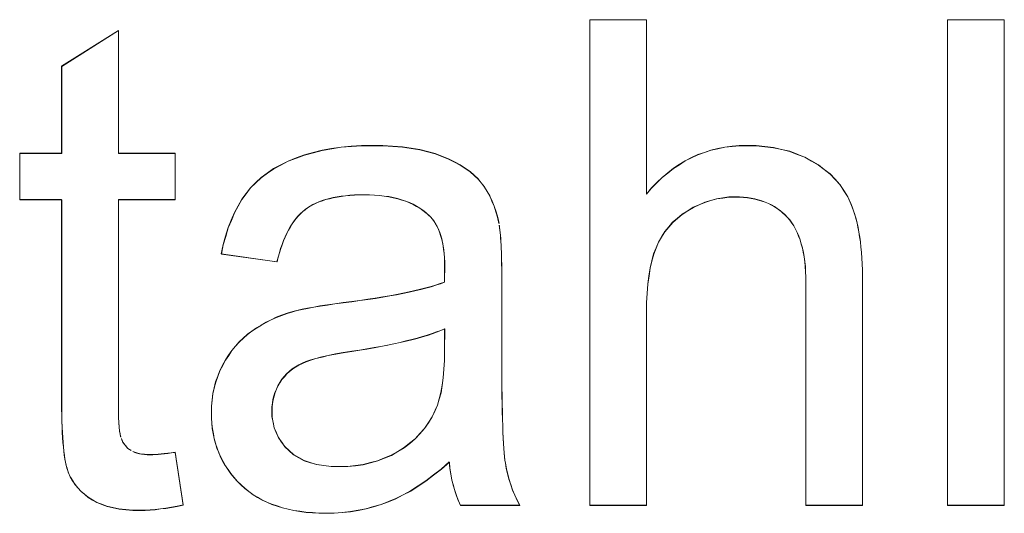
# Model space of a CAD drawing. Extents: x 229 to 926, y 37 to 878.
# Tile 97 of 163: x 337.38 to 342.45, y 834.49 to 837.03. Entities that reach past the tile are written whole.
import ezdxf
from ezdxf.lldxf.tags import DXFTag

# ---------------------------------------------------------------- set-up
doc = ezdxf.new("R2010")
doc.units = 0
doc.layers.get('0').update_dxf_attribs({"linetype": 'fein_strichliert', "lineweight": 13})
doc.layers.add('Beschriftung', color=7, linetype='Continuous', lineweight=25)
doc.layers.add('Beschriftung-A03CPAFWA9', color=7, linetype='Continuous', lineweight=25)
tags = doc.linetypes.add('fein_strichliert', pattern=[4, 1, -2, 1]).pattern_tags.tags
tags[8:9] = [DXFTag(74, 4), DXFTag(75, 0), DXFTag(340, '0'), DXFTag(46, 0.0), DXFTag(50, 0.0), DXFTag(44, 0.0), DXFTag(45, 0.0)]
tags[6:7] = [DXFTag(74, 4), DXFTag(75, 0), DXFTag(340, '0'), DXFTag(46, 0.0), DXFTag(50, 0.0), DXFTag(44, 0.0), DXFTag(45, 0.0)]
tags[4:5] = [DXFTag(74, 4), DXFTag(75, 0), DXFTag(340, '0'), DXFTag(46, 0.0), DXFTag(50, 0.0), DXFTag(44, 0.0), DXFTag(45, 0.0)]

# ---------------------------------------------------------------- blocks, each defined once
blk = doc.blocks.new('Referenz-A03CPAFUA9', base_point=(255.7277, 66.0323))
at = {"layer": 'Beschriftung', "color": 0, "lineweight": -2}
for p, q in [((340.314, 834.5274), (340.314, 837.0274)), ((340.314, 837.0274), (340.6062, 837.0274)), ((340.6062, 837.0274), (340.6062, 836.13)), ((342.156, 834.5274), (342.156, 837.0274)), ((342.156, 837.0274), (342.4481, 837.0274)), ((342.4481, 837.0274), (342.4481, 834.5274)), ((337.5937, 836.7881), (337.8859, 836.9722)), ((337.8859, 836.9722), (337.8859, 836.3396)), ((337.5937, 836.3396), (337.5937, 836.7881)), ((338.8442, 836.3315), (338.8898, 836.3436)), ((338.8898, 836.3436), (338.9354, 836.3556)), ((338.9354, 836.3556), (338.9842, 836.3636)), ((338.9842, 836.3636), (339.0331, 836.3715)), ((339.0331, 836.3715), (339.0854, 836.3755)), ((339.0854, 836.3755), (339.1376, 836.3795)), ((339.1376, 836.3795), (339.1932, 836.3795)), ((339.1932, 836.3795), (339.2485, 836.3795)), ((339.2485, 836.3795), (339.2985, 836.3762)), ((339.2985, 836.3762), (339.3484, 836.3727)), ((339.3484, 836.3727), (339.3933, 836.3659)), ((339.3933, 836.3659), (339.4381, 836.3591)), ((339.4381, 836.3591), (339.4778, 836.3488)), ((339.4778, 836.3488), (339.5175, 836.3386)), ((340.8699, 836.3327), (340.9039, 836.3444)), ((340.9039, 836.3444), (340.9378, 836.3562)), ((340.9378, 836.3562), (340.9734, 836.364)), ((340.9734, 836.364), (341.009, 836.3717)), ((341.009, 836.3717), (341.0463, 836.3756)), ((341.0463, 836.3756), (341.0836, 836.3795)), ((341.0836, 836.3795), (341.1226, 836.3795)), ((341.1226, 836.3795), (341.1705, 836.3795)), ((341.1705, 836.3795), (341.2153, 836.3745)), ((341.2153, 836.3745), (341.26, 836.3697)), ((341.26, 836.3697), (341.3017, 836.3597)), ((341.3017, 836.3597), (341.3433, 836.3498)), ((341.3433, 836.3498), (341.3818, 836.3349)), ((337.3777, 836.1013), (337.3777, 836.3396)), ((337.3777, 836.3396), (337.5937, 836.3396)), ((337.8859, 836.3396), (338.178, 836.3396)), ((338.178, 836.3396), (338.178, 836.1013)), ((338.7226, 836.2801), (338.7599, 836.2995)), ((338.7599, 836.2995), (338.8021, 836.3155)), ((338.8021, 836.3155), (338.8442, 836.3315)), ((339.5175, 836.3386), (339.5519, 836.3249)), ((339.5519, 836.3249), (339.5864, 836.3113)), ((339.5864, 836.3113), (339.6163, 836.2959)), ((339.6163, 836.2959), (339.6462, 836.2805)), ((340.7747, 836.2821), (340.8054, 836.3015)), ((340.8054, 836.3015), (340.8376, 836.3172)), ((340.8376, 836.3172), (340.8699, 836.3327)), ((341.3818, 836.3349), (341.4202, 836.32)), ((341.4202, 836.32), (341.4556, 836.3002)), ((341.4556, 836.3002), (341.4909, 836.2804)), ((338.6531, 836.2379), (338.6854, 836.2607)), ((338.6854, 836.2607), (338.7226, 836.2801)), ((339.6462, 836.2805), (339.6717, 836.2633)), ((339.6717, 836.2633), (339.697, 836.2461)), ((339.697, 836.2461), (339.7178, 836.2272)), ((340.6862, 836.2158), (340.7152, 836.2392)), ((340.7152, 836.2392), (340.7442, 836.2627)), ((340.7442, 836.2627), (340.7747, 836.2821)), ((341.4909, 836.2804), (341.5211, 836.2568)), ((341.5211, 836.2568), (341.5515, 836.2332)), ((338.5663, 836.1624), (338.5936, 836.1887)), ((338.5936, 836.1887), (338.6208, 836.2149)), ((338.6208, 836.2149), (338.6531, 836.2379)), ((339.7178, 836.2272), (339.7385, 836.2083)), ((339.7385, 836.2083), (339.7548, 836.1876)), ((340.6318, 836.1612), (340.659, 836.1886)), ((340.659, 836.1886), (340.6862, 836.2158)), ((341.5515, 836.2332), (341.5767, 836.2058)), ((341.5767, 836.2058), (341.6021, 836.1784)), ((338.5441, 836.1328), (338.5663, 836.1624)), ((339.7548, 836.1876), (339.7711, 836.1669)), ((339.7711, 836.1669), (339.7849, 836.1435)), ((339.7849, 836.1435), (339.7987, 836.12)), ((340.6062, 836.13), (340.6318, 836.1612)), ((341.6021, 836.1784), (341.6223, 836.1473)), ((341.6223, 836.1473), (341.6425, 836.1161)), ((337.5937, 836.1013), (337.3777, 836.1013)), ((337.5937, 835.0578), (337.5937, 836.1013)), ((338.178, 836.1013), (337.8859, 836.1013)), ((337.8859, 836.1013), (337.8859, 835.0397)), ((338.5025, 836.0689), (338.5217, 836.1031)), ((338.5217, 836.1031), (338.5441, 836.1328)), ((338.9189, 836.0905), (338.9033, 836.0834)), ((338.9363, 836.0965), (338.9189, 836.0905)), ((338.9535, 836.1023), (338.9363, 836.0965)), ((338.9726, 836.1071), (338.9535, 836.1023)), ((338.9915, 836.1118), (338.9726, 836.1071)), ((339.0122, 836.1154), (338.9915, 836.1118)), ((339.0329, 836.119), (339.0122, 836.1154)), ((339.0553, 836.1214), (339.0329, 836.119)), ((339.0776, 836.1237), (339.0553, 836.1214)), ((339.1016, 836.1249), (339.0776, 836.1237)), ((339.1257, 836.1261), (339.1016, 836.1249)), ((339.1515, 836.1261), (339.1257, 836.1261)), ((339.179, 836.1261), (339.1515, 836.1261)), ((339.2048, 836.1245), (339.179, 836.1261)), ((339.2307, 836.1228), (339.2048, 836.1245)), ((339.2548, 836.1196), (339.2307, 836.1228)), ((339.279, 836.1164), (339.2548, 836.1196)), ((339.3014, 836.1115), (339.279, 836.1164)), ((339.324, 836.1066), (339.3014, 836.1115)), ((339.3447, 836.1), (339.324, 836.1066)), ((339.3654, 836.0935), (339.3447, 836.1)), ((339.3845, 836.0854), (339.3654, 836.0935)), ((339.7987, 836.12), (339.8099, 836.0939)), ((339.8099, 836.0939), (339.8214, 836.0678)), ((340.906, 836.0881), (340.8764, 836.0749)), ((340.9365, 836.097), (340.906, 836.0881)), ((340.9671, 836.1058), (340.9365, 836.097)), ((340.9986, 836.1103), (340.9671, 836.1058)), ((341.0302, 836.1146), (340.9986, 836.1103)), ((341.0626, 836.1146), (341.0302, 836.1146)), ((341.0844, 836.1146), (341.0626, 836.1146)), ((341.1049, 836.1131), (341.0844, 836.1146)), ((341.1254, 836.1114), (341.1049, 836.1131)), ((341.1447, 836.1081), (341.1254, 836.1114)), ((341.1638, 836.1048), (341.1447, 836.1081)), ((341.1818, 836.0999), (341.1638, 836.1048)), ((341.1999, 836.0951), (341.1818, 836.0999)), ((341.2167, 836.0885), (341.1999, 836.0951)), ((341.2335, 836.0819), (341.2167, 836.0885)), ((341.6425, 836.1161), (341.6577, 836.0811)), ((338.4834, 836.0346), (338.5025, 836.0689)), ((338.8353, 836.0406), (338.8238, 836.0293)), ((338.8475, 836.0501), (338.8353, 836.0406)), ((338.8598, 836.0596), (338.8475, 836.0501)), ((338.8737, 836.068), (338.8598, 836.0596)), ((338.8877, 836.0762), (338.8737, 836.068)), ((338.9033, 836.0834), (338.8877, 836.0762)), ((339.4036, 836.0772), (339.3845, 836.0854)), ((339.421, 836.0674), (339.4036, 836.0772)), ((339.4384, 836.0576), (339.421, 836.0674)), ((339.454, 836.0463), (339.4384, 836.0576)), ((339.4697, 836.0348), (339.454, 836.0463)), ((339.8214, 836.0678), (339.8303, 836.0389)), ((339.8303, 836.0389), (339.8392, 836.01)), ((340.8181, 836.0439), (340.7896, 836.0262)), ((340.8468, 836.0617), (340.8181, 836.0439)), ((340.8764, 836.0749), (340.8468, 836.0617)), ((341.2491, 836.0738), (341.2335, 836.0819)), ((341.2647, 836.0656), (341.2491, 836.0738)), ((341.279, 836.0557), (341.2647, 836.0656)), ((341.2933, 836.0459), (341.279, 836.0557)), ((341.3065, 836.0344), (341.2933, 836.0459)), ((341.6577, 836.0811), (341.6654, 836.0636)), ((341.6654, 836.0636), (341.6721, 836.0442)), ((341.6721, 836.0442), (341.6787, 836.0247)), ((338.4513, 835.9567), (338.4673, 835.9956)), ((338.4673, 835.9956), (338.4834, 836.0346)), ((338.791, 835.9917), (338.7812, 835.9768)), ((338.8017, 836.0048), (338.791, 835.9917)), ((338.8124, 836.018), (338.8017, 836.0048)), ((338.8238, 836.0293), (338.8124, 836.018)), ((339.4836, 836.0218), (339.4697, 836.0348)), ((339.494, 836.0122), (339.4836, 836.0218)), ((339.503, 836.0008), (339.494, 836.0122)), ((339.5121, 835.9895), (339.503, 836.0008)), ((339.5198, 835.9764), (339.5121, 835.9895)), ((339.8392, 836.01), (339.8458, 835.9785)), ((340.765, 836.0055), (340.7405, 835.9846)), ((340.7896, 836.0262), (340.765, 836.0055)), ((341.3195, 836.0229), (341.3065, 836.0344)), ((341.3314, 836.0098), (341.3195, 836.0229)), ((341.3433, 835.9967), (341.3314, 836.0098)), ((341.3537, 835.9817), (341.3433, 835.9967)), ((341.6787, 836.0247), (341.6844, 836.0033)), ((341.6844, 836.0033), (341.6901, 835.9819)), ((338.4384, 835.913), (338.4513, 835.9567)), ((338.7623, 835.945), (338.7532, 835.9281)), ((338.7713, 835.9618), (338.7623, 835.945)), ((338.7812, 835.9768), (338.7713, 835.9618)), ((339.5276, 835.9633), (339.5198, 835.9764)), ((339.534, 835.9485), (339.5276, 835.9633)), ((339.5405, 835.9337), (339.534, 835.9485)), ((339.8475, 835.9688), (339.8491, 835.9569)), ((339.8491, 835.9569), (339.8507, 835.9452)), ((339.8507, 835.9452), (339.8521, 835.9314)), ((340.6997, 835.9366), (340.6834, 835.9095)), ((340.7201, 835.9606), (340.6997, 835.9366)), ((340.7405, 835.9846), (340.7201, 835.9606)), ((341.3641, 835.9666), (341.3537, 835.9817)), ((341.373, 835.9495), (341.3641, 835.9666)), ((341.382, 835.9325), (341.373, 835.9495)), ((341.6901, 835.9819), (341.6948, 835.9585)), ((341.6948, 835.9585), (341.6996, 835.9351)), ((341.6996, 835.9351), (341.7034, 835.9097)), ((338.4255, 835.8695), (338.4384, 835.913)), ((338.7367, 835.8908), (338.7292, 835.8703)), ((338.7449, 835.9095), (338.7367, 835.8908)), ((338.7532, 835.9281), (338.7449, 835.9095)), ((339.5457, 835.9171), (339.5405, 835.9337)), ((339.5508, 835.9005), (339.5457, 835.9171)), ((339.5547, 835.8822), (339.5508, 835.9005)), ((339.8521, 835.9314), (339.8535, 835.9177)), ((339.8535, 835.9177), (339.8546, 835.9019)), ((339.8546, 835.9019), (339.8558, 835.8863)), ((339.8558, 835.8863), (339.8567, 835.8686)), ((340.6834, 835.9095), (340.6671, 835.8824)), ((341.3894, 835.9136), (341.382, 835.9325)), ((341.3968, 835.8946), (341.3894, 835.9136)), ((341.4027, 835.8736), (341.3968, 835.8946)), ((341.7034, 835.9097), (341.7072, 835.8844)), ((341.7072, 835.8844), (341.71, 835.857)), ((338.4158, 835.8212), (338.4255, 835.8695)), ((338.7217, 835.8499), (338.715, 835.8276)), ((338.7292, 835.8703), (338.7217, 835.8499)), ((339.5586, 835.8639), (339.5547, 835.8822)), ((339.5612, 835.8439), (339.5586, 835.8639)), ((339.5638, 835.8238), (339.5612, 835.8439)), ((339.8567, 835.8686), (339.8575, 835.8508)), ((339.8575, 835.8508), (339.8583, 835.8312)), ((340.6549, 835.8521), (340.6427, 835.8219)), ((340.6671, 835.8824), (340.6549, 835.8521)), ((341.4086, 835.8527), (341.4027, 835.8736)), ((341.4132, 835.8299), (341.4086, 835.8527)), ((341.71, 835.857), (341.7129, 835.8297)), ((338.7025, 835.7813), (338.4158, 835.8212)), ((338.7084, 835.8053), (338.7025, 835.7813)), ((338.715, 835.8276), (338.7084, 835.8053)), ((339.565, 835.802), (339.5638, 835.8238)), ((339.5663, 835.7803), (339.565, 835.802)), ((339.8583, 835.8312), (339.859, 835.8115)), ((339.859, 835.8115), (339.8594, 835.7899)), ((339.8594, 835.7899), (339.8599, 835.7683)), ((340.6336, 835.7858), (340.6245, 835.7498)), ((340.6427, 835.8219), (340.6336, 835.7858)), ((341.4176, 835.8069), (341.4132, 835.8299)), ((341.4205, 835.7821), (341.4176, 835.8069)), ((341.7129, 835.8297), (341.7149, 835.8004)), ((341.7149, 835.8004), (341.7167, 835.771)), ((339.5659, 835.7281), (339.5662, 835.7382)), ((339.5662, 835.7382), (339.5663, 835.7567)), ((339.5663, 835.7567), (339.5663, 835.7803)), ((339.8599, 835.7683), (339.86, 835.7446)), ((339.86, 835.7446), (339.8604, 835.7212)), ((340.6245, 835.7498), (340.6184, 835.7081)), ((341.4235, 835.7572), (341.4205, 835.7821)), ((341.4249, 835.7304), (341.4235, 835.7572)), ((341.7167, 835.771), (341.7177, 835.7398)), ((341.7177, 835.7398), (341.7186, 835.7084)), ((339.5648, 835.6765), (339.5651, 835.6923)), ((339.5651, 835.6923), (339.5654, 835.7052)), ((339.5654, 835.7052), (339.5657, 835.7181)), ((339.5657, 835.7181), (339.5659, 835.7281)), ((339.8604, 835.7212), (339.8604, 835.6955)), ((339.8604, 835.6955), (339.8604, 835.2865)), ((340.6184, 835.7081), (340.6123, 835.6663)), ((341.4265, 835.7035), (341.4249, 835.7304)), ((341.4265, 835.6748), (341.4265, 835.7035)), ((341.7186, 835.7084), (341.7186, 835.6752)), ((339.3834, 835.6259), (339.413, 835.6328)), ((339.413, 835.6328), (339.4427, 835.6397)), ((339.4427, 835.6397), (339.4694, 835.6468)), ((339.4694, 835.6468), (339.4962, 835.654)), ((339.4962, 835.654), (339.52, 835.6613)), ((339.52, 835.6613), (339.5438, 835.6687)), ((339.5438, 835.6687), (339.5648, 835.6765)), ((340.6123, 835.6663), (340.6093, 835.6188)), ((341.4265, 834.5274), (341.4265, 835.6748)), ((341.7186, 835.6752), (341.7186, 834.5274)), ((339.0878, 835.5764), (339.1291, 835.5821)), ((339.1291, 835.5821), (339.1705, 835.588)), ((339.1705, 835.588), (339.2089, 835.594)), ((339.2089, 835.594), (339.2473, 835.6001)), ((339.2473, 835.6001), (339.2827, 835.6063)), ((339.2827, 835.6063), (339.3182, 835.6128)), ((339.3182, 835.6128), (339.3509, 835.6193)), ((339.3509, 835.6193), (339.3834, 835.6259)), ((340.6093, 835.6188), (340.6062, 835.5712)), ((338.7839, 835.5249), (338.8054, 835.5308)), ((338.8054, 835.5308), (338.8323, 835.5366)), ((338.8323, 835.5366), (338.8594, 835.5425)), ((338.8594, 835.5425), (338.8918, 835.5482)), ((338.8918, 835.5482), (338.9242, 835.554)), ((338.9242, 835.554), (338.9622, 835.5597)), ((338.9622, 835.5597), (339.0001, 835.5653)), ((339.0001, 835.5653), (339.0436, 835.5708)), ((339.0436, 835.5708), (339.0878, 835.5764)), ((340.6062, 835.5712), (340.6062, 835.518)), ((338.6465, 835.4701), (338.6728, 835.4826)), ((338.6728, 835.4826), (338.6991, 835.4953)), ((338.6991, 835.4953), (338.7268, 835.5058)), ((338.7268, 835.5058), (338.7546, 835.5163)), ((338.7546, 835.5163), (338.7839, 835.5249)), ((340.6062, 835.518), (340.6062, 834.5274)), ((338.5736, 835.4243), (338.5969, 835.4409)), ((338.5969, 835.4409), (338.6218, 835.4555)), ((338.6218, 835.4555), (338.6465, 835.4701)), ((339.5464, 835.4278), (339.524, 835.4196)), ((339.5663, 835.4363), (339.5464, 835.4278)), ((339.5648, 835.3238), (339.5663, 835.4363)), ((338.508, 835.369), (338.5291, 835.3884)), ((338.5291, 835.3884), (338.5502, 835.4077)), ((338.5502, 835.4077), (338.5736, 835.4243)), ((339.397, 835.3805), (339.3672, 835.3733)), ((339.4244, 835.3881), (339.397, 835.3805)), ((339.4518, 835.3956), (339.4244, 835.3881)), ((339.4767, 835.4035), (339.4518, 835.3956)), ((339.5016, 835.4114), (339.4767, 835.4035)), ((339.524, 835.4196), (339.5016, 835.4114)), ((338.4703, 835.325), (338.4891, 835.347)), ((338.4891, 835.347), (338.508, 835.369)), ((339.1282, 835.3264), (339.0884, 835.3205)), ((339.1656, 835.3327), (339.1282, 835.3264)), ((339.2029, 835.3389), (339.1656, 835.3327)), ((339.2378, 835.3456), (339.2029, 835.3389)), ((339.2726, 835.3522), (339.2378, 835.3456)), ((339.3049, 835.3591), (339.2726, 835.3522)), ((339.3373, 835.366), (339.3049, 835.3591)), ((339.3672, 835.3733), (339.3373, 835.366)), ((338.437, 835.2754), (338.4536, 835.3002)), ((338.4536, 835.3002), (338.4703, 835.325)), ((338.8772, 835.2757), (338.8519, 835.2676)), ((338.9024, 835.2838), (338.8772, 835.2757)), ((338.9344, 835.2915), (338.9024, 835.2838)), ((338.9663, 835.2991), (338.9344, 835.2915)), ((339.0048, 835.3064), (338.9663, 835.2991)), ((339.0433, 835.3136), (339.0048, 835.3064)), ((339.0884, 835.3205), (339.0433, 835.3136)), ((339.5648, 835.2732), (339.5648, 835.3238)), ((339.8604, 835.2865), (339.8604, 835.233)), ((338.4081, 835.2205), (338.4226, 835.248)), ((338.4226, 835.248), (338.437, 835.2754)), ((338.7814, 835.2296), (338.7669, 835.2172)), ((338.7979, 835.2401), (338.7814, 835.2296)), ((338.8145, 835.2506), (338.7979, 835.2401)), ((338.8331, 835.2591), (338.8145, 835.2506)), ((338.8519, 835.2676), (338.8331, 835.2591)), ((339.5589, 835.1842), (339.5618, 835.2287)), ((339.5618, 835.2287), (339.5648, 835.2732)), ((339.8604, 835.233), (339.8606, 835.1845)), ((338.3866, 835.1627), (338.3974, 835.1916)), ((338.3974, 835.1916), (338.4081, 835.2205)), ((338.7279, 835.1759), (338.7178, 835.1594)), ((338.7402, 835.1903), (338.7279, 835.1759)), ((338.7525, 835.2047), (338.7402, 835.1903)), ((338.7669, 835.2172), (338.7525, 835.2047)), ((339.5529, 835.1458), (339.5589, 835.1842)), ((339.8606, 835.1845), (339.861, 835.1359)), ((338.3722, 835.1021), (338.3794, 835.1323)), ((338.3794, 835.1323), (338.3866, 835.1627)), ((338.7, 835.1257), (338.6924, 835.1085)), ((338.7076, 835.143), (338.7, 835.1257)), ((338.7178, 835.1594), (338.7076, 835.143)), ((339.5471, 835.1075), (339.5529, 835.1458)), ((339.861, 835.1359), (339.8615, 835.0923)), ((338.3685, 835.0703), (338.3722, 835.1021)), ((338.6873, 835.0902), (338.6821, 835.072)), ((338.6924, 835.1085), (338.6873, 835.0902)), ((339.5294, 835.0432), (339.5383, 835.0753)), ((339.5383, 835.0753), (339.5471, 835.1075)), ((339.8615, 835.0923), (339.8621, 835.0487)), ((337.5937, 835.0231), (337.5937, 835.0578)), ((337.5942, 834.9916), (337.5937, 835.0231)), ((337.8859, 835.0397), (337.8859, 835.0068)), ((338.365, 835.0385), (338.3685, 835.0703)), ((338.365, 835.0053), (338.365, 835.0385)), ((338.6797, 835.0529), (338.6771, 835.0338)), ((338.6771, 835.0338), (338.6771, 835.0137)), ((338.6821, 835.072), (338.6797, 835.0529)), ((339.5176, 835.0172), (339.5294, 835.0432)), ((339.8621, 835.0487), (339.863, 835.0098)), ((337.5948, 834.96), (337.5942, 834.9916)), ((337.8859, 835.0068), (337.8868, 834.9799)), ((337.8868, 834.9799), (337.8877, 834.9528)), ((338.365, 834.9769), (338.365, 835.0053)), ((338.3674, 834.9498), (338.365, 834.9769)), ((338.6771, 835.0137), (338.6771, 834.983)), ((338.6771, 834.983), (338.6826, 834.955)), ((339.4825, 834.9534), (339.5022, 834.9836)), ((339.5022, 834.9836), (339.5176, 835.0172)), ((339.863, 835.0098), (339.8638, 834.9711)), ((337.5959, 834.9313), (337.5948, 834.96)), ((337.597, 834.9027), (337.5959, 834.9313)), ((337.8877, 834.9528), (337.8897, 834.9316)), ((337.8897, 834.9316), (337.8916, 834.9105)), ((338.3697, 834.9228), (338.3674, 834.9498)), ((338.3745, 834.897), (338.3697, 834.9228)), ((338.6826, 834.955), (338.6882, 834.9268)), ((338.6882, 834.9268), (338.6992, 834.9013)), ((339.4385, 834.8969), (339.4627, 834.9234)), ((339.4627, 834.9234), (339.4825, 834.9534)), ((339.8638, 834.9711), (339.8651, 834.9373)), ((339.8651, 834.9373), (339.8662, 834.9035)), ((337.5987, 834.877), (337.597, 834.9027)), ((337.6003, 834.8513), (337.5987, 834.877)), ((337.8916, 834.9105), (337.8945, 834.8952)), ((337.8945, 834.8952), (337.8973, 834.8799)), ((337.9012, 834.8705), (337.9089, 834.8517)), ((338.3793, 834.8712), (338.3745, 834.897)), ((338.3864, 834.8467), (338.3793, 834.8712)), ((338.6992, 834.9013), (338.7103, 834.8757)), ((338.7103, 834.8757), (338.7268, 834.8527)), ((339.3859, 834.8474), (339.4144, 834.8703)), ((339.4144, 834.8703), (339.4385, 834.8969)), ((339.8662, 834.9035), (339.8676, 834.8746)), ((339.8676, 834.8746), (339.869, 834.8457)), ((337.6026, 834.8287), (337.6003, 834.8513)), ((337.6048, 834.8059), (337.6026, 834.8287)), ((337.9089, 834.8517), (337.9214, 834.8367)), ((337.9214, 834.8367), (337.9338, 834.8217)), ((337.9338, 834.8217), (337.9513, 834.8106)), ((338.3935, 834.8222), (338.3864, 834.8467)), ((338.4031, 834.7989), (338.3935, 834.8222)), ((338.7268, 834.8527), (338.7434, 834.8297)), ((338.7434, 834.8297), (338.7656, 834.8092)), ((339.3246, 834.8051), (339.3574, 834.8244)), ((339.3574, 834.8244), (339.3859, 834.8474)), ((339.869, 834.8457), (339.8708, 834.8217)), ((339.8708, 834.8217), (339.8726, 834.7976)), ((337.6076, 834.7862), (337.6048, 834.8059)), ((337.6104, 834.7665), (337.6076, 834.7862)), ((337.9599, 834.8051), (337.9704, 834.801)), ((337.9704, 834.801), (337.981, 834.7968)), ((337.981, 834.7968), (337.9935, 834.794)), ((337.9935, 834.794), (338.0058, 834.7912)), ((338.0058, 834.7912), (338.0201, 834.7899)), ((338.0201, 834.7899), (338.0344, 834.7885)), ((338.0344, 834.7885), (338.0506, 834.7885)), ((338.0506, 834.7885), (338.0626, 834.7885)), ((338.0626, 834.7885), (338.0766, 834.7893)), ((338.0766, 834.7893), (338.0907, 834.7901)), ((338.0907, 834.7901), (338.1066, 834.7915)), ((338.1066, 834.7915), (338.1226, 834.7932)), ((338.1226, 834.7932), (338.1404, 834.7955)), ((338.1404, 834.7955), (338.1583, 834.7979)), ((338.1583, 834.7979), (338.178, 834.801)), ((338.178, 834.801), (338.2198, 834.5298)), ((338.4126, 834.7756), (338.4031, 834.7989)), ((338.4245, 834.7536), (338.4126, 834.7756)), ((338.7656, 834.8092), (338.7876, 834.7888)), ((338.7876, 834.7888), (338.8148, 834.7735)), ((338.8148, 834.7735), (338.8421, 834.7581)), ((339.2212, 834.7565), (339.2565, 834.7711)), ((339.2565, 834.7711), (339.2917, 834.7857)), ((339.2917, 834.7857), (339.3246, 834.8051)), ((339.8726, 834.7976), (339.8746, 834.7785)), ((339.8746, 834.7785), (339.8766, 834.7594)), ((337.6137, 834.7498), (337.6104, 834.7665)), ((337.6171, 834.7331), (337.6137, 834.7498)), ((337.621, 834.7193), (337.6171, 834.7331)), ((337.6249, 834.7056), (337.621, 834.7193)), ((338.4365, 834.7317), (338.4245, 834.7536)), ((338.4508, 834.7109), (338.4365, 834.7317)), ((338.8421, 834.7581), (338.8744, 834.7479)), ((338.8744, 834.7479), (338.9069, 834.7377)), ((338.9069, 834.7377), (338.9443, 834.7326)), ((338.9443, 834.7326), (338.9817, 834.7275)), ((338.9817, 834.7275), (339.0243, 834.7275)), ((339.0243, 834.7275), (339.0665, 834.7275)), ((339.0665, 834.7275), (339.1064, 834.7323)), ((339.1064, 834.7323), (339.1462, 834.7372)), ((339.1462, 834.7372), (339.1838, 834.7469)), ((339.1838, 834.7469), (339.2212, 834.7565)), ((339.59, 834.7503), (339.5491, 834.7142)), ((339.5931, 834.7185), (339.59, 834.7503)), ((339.5984, 834.6885), (339.5931, 834.7185)), ((339.8766, 834.7594), (339.879, 834.7452)), ((339.879, 834.7452), (339.8837, 834.7167)), ((337.6294, 834.6948), (337.6249, 834.7056)), ((337.6383, 834.6732), (337.6294, 834.6948)), ((337.6504, 834.6537), (337.6383, 834.6732)), ((338.4651, 834.6902), (338.4508, 834.7109)), ((338.4817, 834.6707), (338.4651, 834.6902)), ((338.4985, 834.6512), (338.4817, 834.6707)), ((339.5092, 834.6835), (339.4692, 834.6528)), ((339.5491, 834.7142), (339.5092, 834.6835)), ((339.6036, 834.6587), (339.5984, 834.6885)), ((339.8837, 834.7167), (339.8906, 834.689)), ((339.8906, 834.689), (339.8975, 834.6611)), ((337.6626, 834.6342), (337.6504, 834.6537)), ((337.678, 834.6168), (337.6626, 834.6342)), ((337.6934, 834.5994), (337.678, 834.6168)), ((338.5176, 834.633), (338.4985, 834.6512)), ((338.5367, 834.6148), (338.5176, 834.633)), ((339.43, 834.6273), (339.3908, 834.6019)), ((339.4692, 834.6528), (339.43, 834.6273)), ((339.6109, 834.6308), (339.6036, 834.6587)), ((339.6181, 834.6029), (339.6109, 834.6308)), ((339.8975, 834.6611), (339.9068, 834.634)), ((339.9068, 834.634), (339.916, 834.6067)), ((337.7121, 834.5842), (337.6934, 834.5994)), ((337.7307, 834.5688), (337.7121, 834.5842)), ((337.7527, 834.5556), (337.7307, 834.5688)), ((338.5578, 834.5989), (338.5367, 834.6148)), ((338.5789, 834.583), (338.5578, 834.5989)), ((338.6021, 834.5693), (338.5789, 834.583)), ((338.6253, 834.5557), (338.6021, 834.5693)), ((339.3525, 834.5817), (339.3142, 834.5616)), ((339.3908, 834.6019), (339.3525, 834.5817)), ((339.6274, 834.577), (339.6181, 834.6029)), ((339.6367, 834.5512), (339.6274, 834.577)), ((339.916, 834.6067), (339.9276, 834.5801)), ((339.9276, 834.5801), (339.9391, 834.5534)), ((337.7745, 834.5423), (337.7527, 834.5556)), ((337.8009, 834.5324), (337.7745, 834.5423)), ((337.8273, 834.5225), (337.8009, 834.5324)), ((337.8581, 834.5159), (337.8273, 834.5225)), ((337.8889, 834.5093), (337.8581, 834.5159)), ((338.1598, 834.5179), (338.1306, 834.5128)), ((338.189, 834.523), (338.1598, 834.5179)), ((338.2198, 834.5298), (338.189, 834.523)), ((338.6505, 834.5443), (338.6253, 834.5557)), ((338.6758, 834.5329), (338.6505, 834.5443)), ((338.7031, 834.5238), (338.6758, 834.5329)), ((338.7304, 834.5147), (338.7031, 834.5238)), ((339.2001, 834.5208), (339.1612, 834.5097)), ((339.239, 834.5319), (339.2001, 834.5208)), ((339.2766, 834.5468), (339.239, 834.5319)), ((339.3142, 834.5616), (339.2766, 834.5468)), ((339.6479, 834.5274), (339.6367, 834.5512)), ((339.9529, 834.5274), (339.6479, 834.5274)), ((339.9391, 834.5534), (339.9529, 834.5274)), ((340.6062, 834.5274), (340.314, 834.5274)), ((341.7186, 834.5274), (341.4265, 834.5274)), ((342.4481, 834.5274), (342.156, 834.5274)), ((337.9242, 834.5059), (337.8889, 834.5093)), ((337.9595, 834.5026), (337.9242, 834.5059)), ((337.9992, 834.5026), (337.9595, 834.5026)), ((338.0235, 834.5026), (337.9992, 834.5026)), ((338.0495, 834.5043), (338.0235, 834.5026)), ((338.0754, 834.506), (338.0495, 834.5043)), ((338.103, 834.5095), (338.0754, 834.506)), ((338.1306, 834.5128), (338.103, 834.5095)), ((338.7597, 834.5079), (338.7304, 834.5147)), ((338.7891, 834.501), (338.7597, 834.5079)), ((338.8205, 834.4965), (338.7891, 834.501)), ((338.8519, 834.492), (338.8205, 834.4965)), ((338.8854, 834.4896), (338.8519, 834.492)), ((338.9188, 834.4873), (338.8854, 834.4896)), ((338.9543, 834.4873), (338.9188, 834.4873)), ((338.9974, 834.4873), (338.9543, 834.4873)), ((339.039, 834.4911), (338.9974, 834.4873)), ((339.0807, 834.4948), (339.039, 834.4911)), ((339.1209, 834.5023), (339.0807, 834.4948)), ((339.1612, 834.5097), (339.1209, 834.5023))]:
    blk.add_line(p, q, dxfattribs=at)
blk = doc.blocks.new('Referenz-A03CPAG8A9', base_point=(281.5986, 66.0323))
at = {"layer": 'Beschriftung-A03CPAFWA9', "color": 0, "lineweight": -2}
for p, q in [((340.3145, 834.5262), (340.3145, 837.0262)), ((340.3145, 837.0262), (340.6067, 837.0262)), ((340.6067, 837.0262), (340.6067, 836.1288)), ((342.1565, 834.5262), (342.1565, 837.0262)), ((342.1565, 837.0262), (342.4486, 837.0262)), ((342.4486, 837.0262), (342.4486, 834.5262)), ((337.5942, 836.7869), (337.8864, 836.971)), ((337.8864, 836.971), (337.8864, 836.3384)), ((337.5942, 836.3384), (337.5942, 836.7869)), ((338.8447, 836.3303), (338.8903, 836.3424)), ((338.8903, 836.3424), (338.9359, 836.3543)), ((338.9359, 836.3543), (338.9847, 836.3623)), ((338.9847, 836.3623), (339.0336, 836.3703)), ((339.0336, 836.3703), (339.0859, 836.3743)), ((339.0859, 836.3743), (339.1381, 836.3783)), ((339.1381, 836.3783), (339.1937, 836.3783)), ((339.1937, 836.3783), (339.249, 836.3783)), ((339.249, 836.3783), (339.299, 836.375)), ((339.299, 836.375), (339.3489, 836.3715)), ((339.3489, 836.3715), (339.3938, 836.3647)), ((339.3938, 836.3647), (339.4386, 836.3579)), ((339.4386, 836.3579), (339.4783, 836.3476)), ((339.4783, 836.3476), (339.5179, 836.3374)), ((340.8704, 836.3315), (340.9044, 836.3432)), ((340.9044, 836.3432), (340.9382, 836.355)), ((340.9382, 836.355), (340.9739, 836.3628)), ((340.9739, 836.3628), (341.0095, 836.3705)), ((341.0095, 836.3705), (341.0468, 836.3744)), ((341.0468, 836.3744), (341.0841, 836.3783)), ((341.0841, 836.3783), (341.1231, 836.3783)), ((341.1231, 836.3783), (341.171, 836.3783)), ((341.171, 836.3783), (341.2158, 836.3733)), ((341.2158, 836.3733), (341.2605, 836.3684)), ((341.2605, 836.3684), (341.3021, 836.3585)), ((341.3021, 836.3585), (341.3438, 836.3485)), ((341.3438, 836.3485), (341.3823, 836.3337)), ((337.3782, 836.1001), (337.3782, 836.3384)), ((337.3782, 836.3384), (337.5942, 836.3384)), ((337.8864, 836.3384), (338.1785, 836.3384)), ((338.1785, 836.3384), (338.1785, 836.1001)), ((338.7232, 836.2788), (338.7604, 836.2983)), ((338.7604, 836.2983), (338.8026, 836.3143)), ((338.8026, 836.3143), (338.8447, 836.3303)), ((339.5179, 836.3374), (339.5524, 836.3237)), ((339.5524, 836.3237), (339.5869, 836.3101)), ((339.5869, 836.3101), (339.6168, 836.2947)), ((339.6168, 836.2947), (339.6467, 836.2793)), ((340.7752, 836.2809), (340.8058, 836.3003)), ((340.8058, 836.3003), (340.8381, 836.316)), ((340.8381, 836.316), (340.8704, 836.3315)), ((341.3823, 836.3337), (341.4207, 836.3188)), ((341.4207, 836.3188), (341.4561, 836.299)), ((341.4561, 836.299), (341.4913, 836.2792)), ((338.6536, 836.2367), (338.6859, 836.2595)), ((338.6859, 836.2595), (338.7232, 836.2788)), ((339.6467, 836.2793), (339.6722, 836.2621)), ((339.6722, 836.2621), (339.6975, 836.2449)), ((339.6975, 836.2449), (339.7183, 836.226)), ((340.7157, 836.238), (340.7446, 836.2615)), ((340.7446, 836.2615), (340.7752, 836.2809)), ((341.4913, 836.2792), (341.5216, 836.2556)), ((341.5216, 836.2556), (341.552, 836.232)), ((338.5941, 836.1875), (338.6213, 836.2137)), ((338.6213, 836.2137), (338.6536, 836.2367)), ((339.7183, 836.226), (339.739, 836.2071)), ((339.739, 836.2071), (339.7553, 836.1864)), ((340.6595, 836.1874), (340.6867, 836.2146)), ((340.6867, 836.2146), (340.7157, 836.238)), ((341.552, 836.232), (341.5772, 836.2046)), ((341.5772, 836.2046), (341.6025, 836.1772)), ((338.5446, 836.1316), (338.5668, 836.1612)), ((338.5668, 836.1612), (338.5941, 836.1875)), ((339.7553, 836.1864), (339.7715, 836.1657)), ((339.7715, 836.1657), (339.7853, 836.1423)), ((339.7853, 836.1423), (339.7992, 836.1188)), ((340.6067, 836.1288), (340.6323, 836.16)), ((340.6323, 836.16), (340.6595, 836.1874)), ((341.6025, 836.1772), (341.6228, 836.1461)), ((341.6228, 836.1461), (341.643, 836.1149)), ((337.5942, 836.1001), (337.3782, 836.1001)), ((337.5942, 835.0566), (337.5942, 836.1001)), ((338.1785, 836.1001), (337.8864, 836.1001)), ((337.8864, 836.1001), (337.8864, 835.0385)), ((338.503, 836.0677), (338.5222, 836.1019)), ((338.5222, 836.1019), (338.5446, 836.1316)), ((338.9194, 836.0893), (338.9038, 836.0822)), ((338.9368, 836.0953), (338.9194, 836.0893)), ((338.954, 836.1011), (338.9368, 836.0953)), ((338.9731, 836.1059), (338.954, 836.1011)), ((338.992, 836.1106), (338.9731, 836.1059)), ((339.0127, 836.1142), (338.992, 836.1106)), ((339.0334, 836.1178), (339.0127, 836.1142)), ((339.0558, 836.1202), (339.0334, 836.1178)), ((339.0781, 836.1225), (339.0558, 836.1202)), ((339.1021, 836.1237), (339.0781, 836.1225)), ((339.1262, 836.1249), (339.1021, 836.1237)), ((339.152, 836.1249), (339.1262, 836.1249)), ((339.1795, 836.1249), (339.152, 836.1249)), ((339.2053, 836.1233), (339.1795, 836.1249)), ((339.2312, 836.1216), (339.2053, 836.1233)), ((339.2553, 836.1184), (339.2312, 836.1216)), ((339.2795, 836.1152), (339.2553, 836.1184)), ((339.3019, 836.1103), (339.2795, 836.1152)), ((339.3245, 836.1054), (339.3019, 836.1103)), ((339.3452, 836.0988), (339.3245, 836.1054)), ((339.3659, 836.0923), (339.3452, 836.0988)), ((339.385, 836.0841), (339.3659, 836.0923)), ((339.7992, 836.1188), (339.8104, 836.0927)), ((339.8104, 836.0927), (339.8218, 836.0666)), ((340.9064, 836.0869), (340.8769, 836.0737)), ((340.937, 836.0958), (340.9064, 836.0869)), ((340.9676, 836.1046), (340.937, 836.0958)), ((340.9991, 836.109), (340.9676, 836.1046)), ((341.0306, 836.1134), (340.9991, 836.109)), ((341.0631, 836.1134), (341.0306, 836.1134)), ((341.0848, 836.1134), (341.0631, 836.1134)), ((341.1053, 836.1119), (341.0848, 836.1134)), ((341.1259, 836.1102), (341.1053, 836.1119)), ((341.1451, 836.1069), (341.1259, 836.1102)), ((341.1643, 836.1036), (341.1451, 836.1069)), ((341.1823, 836.0987), (341.1643, 836.1036)), ((341.2004, 836.0938), (341.1823, 836.0987)), ((341.2172, 836.0873), (341.2004, 836.0938)), ((341.234, 836.0807), (341.2172, 836.0873)), ((341.643, 836.1149), (341.6582, 836.0799)), ((338.4839, 836.0334), (338.503, 836.0677)), ((338.8358, 836.0394), (338.8243, 836.0281)), ((338.848, 836.0489), (338.8358, 836.0394)), ((338.8603, 836.0584), (338.848, 836.0489)), ((338.8742, 836.0667), (338.8603, 836.0584)), ((338.8882, 836.075), (338.8742, 836.0667)), ((338.9038, 836.0822), (338.8882, 836.075)), ((339.4041, 836.076), (339.385, 836.0841)), ((339.4215, 836.0662), (339.4041, 836.076)), ((339.4388, 836.0564), (339.4215, 836.0662)), ((339.4545, 836.0451), (339.4388, 836.0564)), ((339.4702, 836.0336), (339.4545, 836.0451)), ((339.8218, 836.0666), (339.8308, 836.0377)), ((339.8308, 836.0377), (339.8397, 836.0088)), ((340.8186, 836.0427), (340.79, 836.025)), ((340.8473, 836.0605), (340.8186, 836.0427)), ((340.8769, 836.0737), (340.8473, 836.0605)), ((341.2496, 836.0725), (341.234, 836.0807)), ((341.2651, 836.0644), (341.2496, 836.0725)), ((341.2795, 836.0545), (341.2651, 836.0644)), ((341.2938, 836.0447), (341.2795, 836.0545)), ((341.3069, 836.0332), (341.2938, 836.0447)), ((341.6582, 836.0799), (341.6658, 836.0624)), ((341.6658, 836.0624), (341.6725, 836.0429)), ((341.6725, 836.0429), (341.6792, 836.0235)), ((338.4518, 835.9555), (338.4678, 835.9944)), ((338.4678, 835.9944), (338.4839, 836.0334)), ((338.7915, 835.9905), (338.7817, 835.9756)), ((338.8022, 836.0036), (338.7915, 835.9905)), ((338.8129, 836.0168), (338.8022, 836.0036)), ((338.8243, 836.0281), (338.8129, 836.0168)), ((339.4841, 836.0205), (339.4702, 836.0336)), ((339.4945, 836.011), (339.4841, 836.0205)), ((339.5035, 835.9996), (339.4945, 836.011)), ((339.5126, 835.9883), (339.5035, 835.9996)), ((339.5203, 835.9752), (339.5126, 835.9883)), ((339.8397, 836.0088), (339.8463, 835.9773)), ((340.7655, 836.0043), (340.741, 835.9834)), ((340.79, 836.025), (340.7655, 836.0043)), ((341.32, 836.0217), (341.3069, 836.0332)), ((341.3319, 836.0086), (341.32, 836.0217)), ((341.3438, 835.9955), (341.3319, 836.0086)), ((341.3542, 835.9804), (341.3438, 835.9955)), ((341.6792, 836.0235), (341.6849, 836.0021)), ((341.6849, 836.0021), (341.6906, 835.9807)), ((338.4389, 835.9118), (338.4518, 835.9555)), ((338.7628, 835.9438), (338.7537, 835.9269)), ((338.7718, 835.9605), (338.7628, 835.9438)), ((338.7817, 835.9756), (338.7718, 835.9605)), ((339.5281, 835.9621), (339.5203, 835.9752)), ((339.5345, 835.9473), (339.5281, 835.9621)), ((339.541, 835.9325), (339.5345, 835.9473)), ((339.848, 835.9676), (339.8496, 835.9557)), ((339.8496, 835.9557), (339.8512, 835.9439)), ((339.8512, 835.9439), (339.8525, 835.9302)), ((340.7001, 835.9354), (340.6839, 835.9083)), ((340.7206, 835.9594), (340.7001, 835.9354)), ((340.741, 835.9834), (340.7206, 835.9594)), ((341.3646, 835.9654), (341.3542, 835.9804)), ((341.3735, 835.9483), (341.3646, 835.9654)), ((341.3824, 835.9313), (341.3735, 835.9483)), ((341.6906, 835.9807), (341.6953, 835.9573)), ((341.6953, 835.9573), (341.7001, 835.9339)), ((338.426, 835.8683), (338.4389, 835.9118)), ((338.7372, 835.8896), (338.7297, 835.8691)), ((338.7454, 835.9083), (338.7372, 835.8896)), ((338.7537, 835.9269), (338.7454, 835.9083)), ((339.5461, 835.9159), (339.541, 835.9325)), ((339.5513, 835.8993), (339.5461, 835.9159)), ((339.5552, 835.881), (339.5513, 835.8993)), ((339.8525, 835.9302), (339.8539, 835.9165)), ((339.8539, 835.9165), (339.8551, 835.9007)), ((339.8551, 835.9007), (339.8563, 835.885)), ((339.8563, 835.885), (339.8572, 835.8673)), ((340.6839, 835.9083), (340.6675, 835.8812)), ((341.3898, 835.9124), (341.3824, 835.9313)), ((341.3973, 835.8934), (341.3898, 835.9124)), ((341.4032, 835.8724), (341.3973, 835.8934)), ((341.7001, 835.9339), (341.7039, 835.9085)), ((341.7039, 835.9085), (341.7077, 835.8832)), ((338.4163, 835.82), (338.426, 835.8683)), ((338.7222, 835.8487), (338.7155, 835.8264)), ((338.7297, 835.8691), (338.7222, 835.8487)), ((339.5591, 835.8627), (339.5552, 835.881)), ((339.5616, 835.8427), (339.5591, 835.8627)), ((339.5643, 835.8226), (339.5616, 835.8427)), ((339.8572, 835.8673), (339.858, 835.8496)), ((339.858, 835.8496), (339.8588, 835.83)), ((340.6554, 835.8509), (340.6432, 835.8207)), ((340.6675, 835.8812), (340.6554, 835.8509)), ((341.4091, 835.8515), (341.4032, 835.8724)), ((341.4136, 835.8287), (341.4091, 835.8515)), ((341.7077, 835.8832), (341.7105, 835.8558)), ((341.7105, 835.8558), (341.7134, 835.8285)), ((338.703, 835.7801), (338.4163, 835.82)), ((338.7089, 835.8041), (338.703, 835.7801)), ((338.7155, 835.8264), (338.7089, 835.8041)), ((339.5655, 835.8008), (339.5643, 835.8226)), ((339.5668, 835.7791), (339.5655, 835.8008)), ((339.8588, 835.83), (339.8595, 835.8103)), ((339.8595, 835.8103), (339.8599, 835.7887)), ((339.8599, 835.7887), (339.8604, 835.7671)), ((340.634, 835.7846), (340.6249, 835.7486)), ((340.6432, 835.8207), (340.634, 835.7846)), ((341.418, 835.8057), (341.4136, 835.8287)), ((341.421, 835.7809), (341.418, 835.8057)), ((341.7134, 835.8285), (341.7153, 835.7992)), ((341.7153, 835.7992), (341.7172, 835.7698)), ((339.5664, 835.7269), (339.5667, 835.737)), ((339.5667, 835.737), (339.5668, 835.7555)), ((339.5668, 835.7555), (339.5668, 835.7791)), ((339.8604, 835.7671), (339.8605, 835.7434)), ((339.8605, 835.7434), (339.8608, 835.7199)), ((340.6249, 835.7486), (340.6189, 835.7069)), ((341.424, 835.756), (341.421, 835.7809)), ((341.4254, 835.7292), (341.424, 835.756)), ((341.7172, 835.7698), (341.7181, 835.7386)), ((341.7181, 835.7386), (341.7191, 835.7072)), ((339.5653, 835.6753), (339.5656, 835.6911)), ((339.5656, 835.6911), (339.5659, 835.704)), ((339.5659, 835.704), (339.5662, 835.7169)), ((339.5662, 835.7169), (339.5664, 835.7269)), ((339.8608, 835.7199), (339.8608, 835.6943)), ((339.8608, 835.6943), (339.8608, 835.2853)), ((340.6189, 835.7069), (340.6127, 835.6651)), ((341.4269, 835.7023), (341.4254, 835.7292)), ((341.4269, 835.6736), (341.4269, 835.7023)), ((341.7191, 835.7072), (341.7191, 835.674)), ((339.3839, 835.6247), (339.4135, 835.6316)), ((339.4135, 835.6316), (339.4432, 835.6385)), ((339.4432, 835.6385), (339.4699, 835.6456)), ((339.4699, 835.6456), (339.4966, 835.6527)), ((339.4966, 835.6527), (339.5205, 835.6601)), ((339.5205, 835.6601), (339.5443, 835.6675)), ((339.5443, 835.6675), (339.5653, 835.6753)), ((340.6127, 835.6651), (340.6097, 835.6176)), ((341.4269, 834.5262), (341.4269, 835.6736)), ((341.7191, 835.674), (341.7191, 834.5262)), ((339.0883, 835.5752), (339.1296, 835.5809)), ((339.1296, 835.5809), (339.171, 835.5868)), ((339.171, 835.5868), (339.2094, 835.5928)), ((339.2094, 835.5928), (339.2478, 835.5989)), ((339.2478, 835.5989), (339.2832, 835.6051)), ((339.2832, 835.6051), (339.3187, 835.6116)), ((339.3187, 835.6116), (339.3514, 835.6181)), ((339.3514, 835.6181), (339.3839, 835.6247)), ((340.6097, 835.6176), (340.6067, 835.57)), ((338.7844, 835.5237), (338.8059, 835.5296)), ((338.8059, 835.5296), (338.8328, 835.5354)), ((338.8328, 835.5354), (338.8599, 835.5413)), ((338.8599, 835.5413), (338.8923, 835.547)), ((338.8923, 835.547), (338.9247, 835.5528)), ((338.9247, 835.5528), (338.9627, 835.5585)), ((338.9627, 835.5585), (339.0006, 835.5641)), ((339.0006, 835.5641), (339.0441, 835.5696)), ((339.0441, 835.5696), (339.0883, 835.5752)), ((340.6067, 835.57), (340.6067, 835.5168)), ((338.647, 835.4689), (338.6733, 835.4814)), ((338.6733, 835.4814), (338.6996, 835.4941)), ((338.6996, 835.4941), (338.7273, 835.5046)), ((338.7273, 835.5046), (338.7551, 835.5151)), ((338.7551, 835.5151), (338.7844, 835.5237)), ((340.6067, 835.5168), (340.6067, 834.5262)), ((338.5741, 835.4231), (338.5974, 835.4397)), ((338.5974, 835.4397), (338.6223, 835.4543)), ((338.6223, 835.4543), (338.647, 835.4689)), ((339.5668, 835.4351), (339.5469, 835.4266)), ((339.5653, 835.3226), (339.5668, 835.4351)), ((338.5086, 835.3678), (338.5296, 835.3872)), ((338.5296, 835.3872), (338.5507, 835.4065)), ((338.5507, 835.4065), (338.5741, 835.4231)), ((339.3975, 835.3793), (339.3677, 835.3721)), ((339.4249, 835.3869), (339.3975, 835.3793)), ((339.4523, 835.3944), (339.4249, 835.3869)), ((339.4772, 835.4023), (339.4523, 835.3944)), ((339.5021, 835.4102), (339.4772, 835.4023)), ((339.5245, 835.4184), (339.5021, 835.4102)), ((339.5469, 835.4266), (339.5245, 835.4184)), ((338.4708, 835.3238), (338.4896, 835.3458)), ((338.4896, 835.3458), (338.5086, 835.3678)), ((339.1661, 835.3315), (339.1287, 835.3252)), ((339.2034, 835.3377), (339.1661, 835.3315)), ((339.2383, 835.3444), (339.2034, 835.3377)), ((339.2731, 835.351), (339.2383, 835.3444)), ((339.3054, 835.3579), (339.2731, 835.351)), ((339.3378, 835.3648), (339.3054, 835.3579)), ((339.3677, 835.3721), (339.3378, 835.3648)), ((338.4375, 835.2742), (338.4541, 835.299)), ((338.4541, 835.299), (338.4708, 835.3238)), ((338.9029, 835.2826), (338.8777, 835.2745)), ((338.9349, 835.2903), (338.9029, 835.2826)), ((338.9668, 835.298), (338.9349, 835.2903)), ((339.0053, 835.3052), (338.9668, 835.298)), ((339.0438, 835.3124), (339.0053, 835.3052)), ((339.0889, 835.3193), (339.0438, 835.3124)), ((339.1287, 835.3252), (339.0889, 835.3193)), ((339.5653, 835.272), (339.5653, 835.3226)), ((339.8608, 835.2853), (339.8608, 835.2319)), ((338.4086, 835.2193), (338.4231, 835.2468)), ((338.4231, 835.2468), (338.4375, 835.2742)), ((338.7819, 835.2284), (338.7674, 835.216)), ((338.7984, 835.2389), (338.7819, 835.2284)), ((338.815, 835.2494), (338.7984, 835.2389)), ((338.8336, 835.2579), (338.815, 835.2494)), ((338.8524, 835.2664), (338.8336, 835.2579)), ((338.8777, 835.2745), (338.8524, 835.2664)), ((339.5594, 835.183), (339.5623, 835.2275)), ((339.5623, 835.2275), (339.5653, 835.272)), ((339.8608, 835.2319), (339.8611, 835.1833)), ((338.3871, 835.1615), (338.3979, 835.1904)), ((338.3979, 835.1904), (338.4086, 835.2193)), ((338.7284, 835.1747), (338.7183, 835.1582)), ((338.7407, 835.1891), (338.7284, 835.1747)), ((338.753, 835.2035), (338.7407, 835.1891)), ((338.7674, 835.216), (338.753, 835.2035)), ((339.5534, 835.1446), (339.5594, 835.183)), ((339.8611, 835.1833), (339.8615, 835.1347)), ((338.3727, 835.1009), (338.3799, 835.1311)), ((338.3799, 835.1311), (338.3871, 835.1615)), ((338.7005, 835.1245), (338.6929, 835.1073)), ((338.7081, 835.1418), (338.7005, 835.1245)), ((338.7183, 835.1582), (338.7081, 835.1418)), ((339.5476, 835.1063), (339.5534, 835.1446)), ((339.8615, 835.1347), (339.8619, 835.0911)), ((338.369, 835.0691), (338.3727, 835.1009)), ((338.6878, 835.089), (338.6826, 835.0708)), ((338.6929, 835.1073), (338.6878, 835.089)), ((339.5299, 835.042), (339.5388, 835.0741)), ((339.5388, 835.0741), (339.5476, 835.1063)), ((339.8619, 835.0911), (339.8626, 835.0475)), ((337.5942, 835.0219), (337.5942, 835.0566)), ((337.8864, 835.0385), (337.8864, 835.0057)), ((338.3655, 835.0373), (338.369, 835.0691)), ((338.3655, 835.0041), (338.3655, 835.0373)), ((338.6802, 835.0517), (338.6776, 835.0326)), ((338.6776, 835.0326), (338.6776, 835.0126)), ((338.6826, 835.0708), (338.6802, 835.0517)), ((339.5181, 835.016), (339.5299, 835.042)), ((339.8626, 835.0475), (339.8635, 835.0086)), ((337.5947, 834.9904), (337.5942, 835.0219)), ((337.5953, 834.9588), (337.5947, 834.9904)), ((337.8864, 835.0057), (337.8873, 834.9787)), ((337.8873, 834.9787), (337.8883, 834.9516)), ((338.3655, 834.9757), (338.3655, 835.0041)), ((338.3679, 834.9486), (338.3655, 834.9757)), ((338.6776, 835.0126), (338.6776, 834.9819)), ((338.6776, 834.9819), (338.6831, 834.9538)), ((339.483, 834.9523), (339.5027, 834.9824)), ((339.5027, 834.9824), (339.5181, 835.016)), ((339.8635, 835.0086), (339.8643, 834.97)), ((337.5964, 834.9301), (337.5953, 834.9588)), ((337.5975, 834.9015), (337.5964, 834.9301)), ((337.8883, 834.9516), (337.8902, 834.9304)), ((337.8902, 834.9304), (337.8921, 834.9093)), ((338.3702, 834.9216), (338.3679, 834.9486)), ((338.375, 834.8958), (338.3702, 834.9216)), ((338.6831, 834.9538), (338.6887, 834.9256)), ((338.6887, 834.9256), (338.6997, 834.9001)), ((339.439, 834.8957), (339.4632, 834.9222)), ((339.4632, 834.9222), (339.483, 834.9523)), ((339.8643, 834.97), (339.8655, 834.9361)), ((339.8655, 834.9361), (339.8667, 834.9023)), ((337.5993, 834.8758), (337.5975, 834.9015)), ((337.6008, 834.8501), (337.5993, 834.8758)), ((337.8921, 834.9093), (337.895, 834.894)), ((337.895, 834.894), (337.8978, 834.8787)), ((338.3798, 834.87), (338.375, 834.8958)), ((338.3869, 834.8455), (338.3798, 834.87)), ((338.6997, 834.9001), (338.7108, 834.8746)), ((338.7108, 834.8746), (338.7273, 834.8515)), ((339.4149, 834.8691), (339.439, 834.8957)), ((339.8667, 834.9023), (339.8681, 834.8734)), ((339.8681, 834.8734), (339.8695, 834.8445)), ((337.6031, 834.8275), (337.6008, 834.8501)), ((337.6054, 834.8047), (337.6031, 834.8275)), ((337.9017, 834.8693), (337.9094, 834.8505)), ((337.9094, 834.8505), (337.9219, 834.8356)), ((337.9219, 834.8356), (337.9343, 834.8205)), ((337.9343, 834.8205), (337.9518, 834.8094)), ((338.394, 834.821), (338.3869, 834.8455)), ((338.4036, 834.7977), (338.394, 834.821)), ((338.7273, 834.8515), (338.7439, 834.8285)), ((338.7439, 834.8285), (338.7661, 834.808)), ((339.3251, 834.8039), (339.3579, 834.8232)), ((339.3579, 834.8232), (339.3864, 834.8462)), ((339.3864, 834.8462), (339.4149, 834.8691)), ((339.8695, 834.8445), (339.8713, 834.8205)), ((339.8713, 834.8205), (339.8731, 834.7964)), ((337.6081, 834.785), (337.6054, 834.8047)), ((337.6109, 834.7653), (337.6081, 834.785)), ((337.9605, 834.8039), (337.971, 834.7998)), ((337.971, 834.7998), (337.9815, 834.7956)), ((337.9815, 834.7956), (337.994, 834.7928)), ((337.994, 834.7928), (338.0063, 834.79)), ((338.0063, 834.79), (338.0206, 834.7887)), ((338.0206, 834.7887), (338.0349, 834.7873)), ((338.0349, 834.7873), (338.0511, 834.7873)), ((338.0511, 834.7873), (338.0631, 834.7873)), ((338.0631, 834.7873), (338.0772, 834.7881)), ((338.0772, 834.7881), (338.0912, 834.7889)), ((338.0912, 834.7889), (338.1071, 834.7903)), ((338.1071, 834.7903), (338.1231, 834.792)), ((338.1231, 834.792), (338.1409, 834.7944)), ((338.1409, 834.7944), (338.1588, 834.7967)), ((338.1588, 834.7967), (338.1785, 834.7998)), ((338.1785, 834.7998), (338.2203, 834.5286)), ((338.4132, 834.7745), (338.4036, 834.7977)), ((338.4251, 834.7524), (338.4132, 834.7745)), ((338.7661, 834.808), (338.7882, 834.7876)), ((338.7882, 834.7876), (338.8153, 834.7723)), ((338.8153, 834.7723), (338.8426, 834.7569)), ((339.2217, 834.7554), (339.257, 834.7699)), ((339.257, 834.7699), (339.2922, 834.7845)), ((339.2922, 834.7845), (339.3251, 834.8039)), ((339.8731, 834.7964), (339.8751, 834.7773)), ((339.8751, 834.7773), (339.8771, 834.7582)), ((337.6143, 834.7486), (337.6109, 834.7653)), ((337.6176, 834.7319), (337.6143, 834.7486)), ((337.6215, 834.7181), (337.6176, 834.7319)), ((337.6254, 834.7044), (337.6215, 834.7181)), ((338.437, 834.7305), (338.4251, 834.7524)), ((338.4513, 834.7097), (338.437, 834.7305)), ((338.8426, 834.7569), (338.8749, 834.7467)), ((338.8749, 834.7467), (338.9074, 834.7366)), ((338.9074, 834.7366), (338.9448, 834.7314)), ((338.9448, 834.7314), (338.9822, 834.7263)), ((338.9822, 834.7263), (339.0248, 834.7263)), ((339.0248, 834.7263), (339.067, 834.7263)), ((339.067, 834.7263), (339.1069, 834.7311)), ((339.1069, 834.7311), (339.1467, 834.736)), ((339.1467, 834.736), (339.1843, 834.7457)), ((339.1843, 834.7457), (339.2217, 834.7554)), ((339.5905, 834.7491), (339.5496, 834.7131)), ((339.5936, 834.7173), (339.5905, 834.7491)), ((339.8771, 834.7582), (339.8795, 834.744)), ((339.8795, 834.744), (339.8842, 834.7156)), ((337.6299, 834.6936), (337.6254, 834.7044)), ((337.6388, 834.672), (337.6299, 834.6936)), ((337.6509, 834.6525), (337.6388, 834.672)), ((338.4656, 834.689), (338.4513, 834.7097)), ((338.4822, 834.6695), (338.4656, 834.689)), ((338.499, 834.65), (338.4822, 834.6695)), ((339.5096, 834.6824), (339.4697, 834.6516)), ((339.5496, 834.7131), (339.5096, 834.6824)), ((339.5989, 834.6873), (339.5936, 834.7173)), ((339.6041, 834.6575), (339.5989, 834.6873)), ((339.8842, 834.7156), (339.8911, 834.6878)), ((339.8911, 834.6878), (339.898, 834.66)), ((337.6631, 834.633), (337.6509, 834.6525)), ((337.6785, 834.6156), (337.6631, 834.633)), ((338.5181, 834.6318), (338.499, 834.65)), ((338.5372, 834.6136), (338.5181, 834.6318)), ((339.4305, 834.6261), (339.3913, 834.6007)), ((339.4697, 834.6516), (339.4305, 834.6261)), ((339.6114, 834.6296), (339.6041, 834.6575)), ((339.6186, 834.6017), (339.6114, 834.6296)), ((339.898, 834.66), (339.9073, 834.6328)), ((339.9073, 834.6328), (339.9165, 834.6055)), ((337.6939, 834.5982), (337.6785, 834.6156)), ((337.7126, 834.583), (337.6939, 834.5982)), ((337.7312, 834.5676), (337.7126, 834.583)), ((337.7532, 834.5544), (337.7312, 834.5676)), ((338.5583, 834.5977), (338.5372, 834.6136)), ((338.5794, 834.5818), (338.5583, 834.5977)), ((338.6026, 834.5682), (338.5794, 834.5818)), ((338.6258, 834.5545), (338.6026, 834.5682)), ((339.353, 834.5805), (339.3147, 834.5604)), ((339.3913, 834.6007), (339.353, 834.5805)), ((339.6279, 834.5758), (339.6186, 834.6017)), ((339.6371, 834.55), (339.6279, 834.5758)), ((339.9165, 834.6055), (339.928, 834.5789)), ((339.928, 834.5789), (339.9396, 834.5522)), ((337.775, 834.5411), (337.7532, 834.5544)), ((337.8014, 834.5312), (337.775, 834.5411)), ((337.8278, 834.5213), (337.8014, 834.5312)), ((337.8586, 834.5147), (337.8278, 834.5213)), ((338.1603, 834.5167), (338.1311, 834.5116)), ((338.1895, 834.5218), (338.1603, 834.5167)), ((338.2203, 834.5286), (338.1895, 834.5218)), ((338.651, 834.5431), (338.6258, 834.5545)), ((338.6763, 834.5317), (338.651, 834.5431)), ((338.7036, 834.5226), (338.6763, 834.5317)), ((338.7309, 834.5135), (338.7036, 834.5226)), ((339.2006, 834.5196), (339.1617, 834.5085)), ((339.2395, 834.5307), (339.2006, 834.5196)), ((339.2771, 834.5456), (339.2395, 834.5307)), ((339.3147, 834.5604), (339.2771, 834.5456)), ((339.6484, 834.5262), (339.6371, 834.55)), ((339.9534, 834.5262), (339.6484, 834.5262)), ((339.9396, 834.5522), (339.9534, 834.5262)), ((340.6067, 834.5262), (340.3145, 834.5262)), ((341.7191, 834.5262), (341.4269, 834.5262)), ((342.4486, 834.5262), (342.1565, 834.5262)), ((337.8894, 834.5081), (337.8586, 834.5147)), ((337.9247, 834.5047), (337.8894, 834.5081)), ((337.96, 834.5014), (337.9247, 834.5047)), ((337.9997, 834.5014), (337.96, 834.5014)), ((338.0241, 834.5014), (337.9997, 834.5014)), ((338.05, 834.5031), (338.0241, 834.5014)), ((338.0759, 834.5048), (338.05, 834.5031)), ((338.1035, 834.5083), (338.0759, 834.5048)), ((338.1311, 834.5116), (338.1035, 834.5083)), ((338.7602, 834.5067), (338.7309, 834.5135)), ((338.7896, 834.4999), (338.7602, 834.5067)), ((338.8211, 834.4953), (338.7896, 834.4999)), ((338.8524, 834.4908), (338.8211, 834.4953)), ((338.8859, 834.4884), (338.8524, 834.4908)), ((338.9193, 834.4861), (338.8859, 834.4884)), ((338.9548, 834.4861), (338.9193, 834.4861)), ((338.9979, 834.4861), (338.9548, 834.4861)), ((339.0395, 834.4899), (338.9979, 834.4861)), ((339.0812, 834.4936), (339.0395, 834.4899)), ((339.1214, 834.5011), (339.0812, 834.4936)), ((339.1617, 834.5085), (339.1214, 834.5011))]:
    blk.add_line(p, q, dxfattribs=at)

msp = doc.modelspace()

# ---------------------------------------------------------------- block references
at = {"color": 251, "lineweight": 13, "ltscale": 0.13, "true_color": 0x606060}
for name, p in [('Referenz-A03CPAFUA9', (255.7277, 66.0323)), ('Referenz-A03CPAG8A9', (281.5986, 66.0323))]:
    msp.add_blockref(name, p, dxfattribs=at)

doc.saveas('drawing.dxf')
